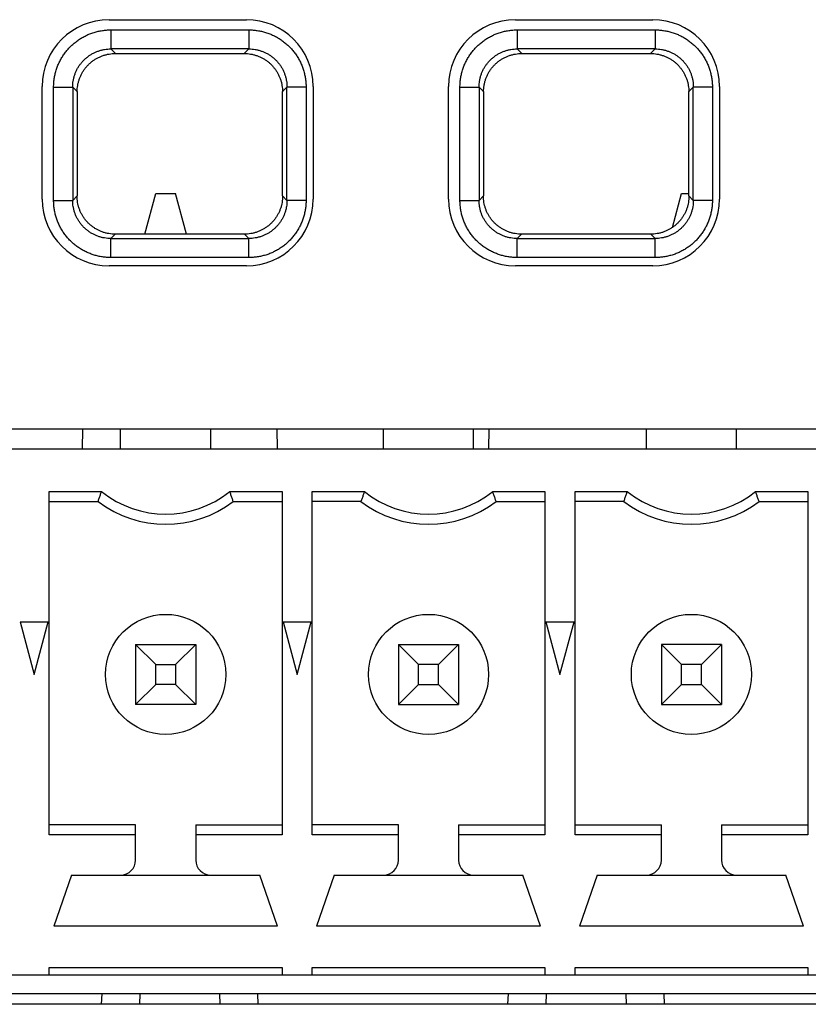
# Model space of a CAD drawing. Header units: inches. Extents: x 0 to 34, y 0 to 22.
# Tile 11 of 93: x 17.29 to 17.704, y 3.928 to 4.444. Entities that reach past the tile are written whole.
import ezdxf

# ---------------------------------------------------------------- set-up
doc = ezdxf.new("R2010")
doc.units = ezdxf.units.IN
doc.header["$LTSCALE"] = 1.87
doc.header["$MEASUREMENT"] = 0
doc.layers.get('0').update_dxf_attribs({"linetype": 'CONTINUOUS'})

msp = doc.modelspace()

# ---------------------------------------------------------------- linework, layer by layer
at = {"color": 7, "linetype": 'CONTINUOUS'}
for p, q in [((17.3369778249, 4.4438931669), (17.4089778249, 4.4438931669)), ((17.5499778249, 4.4438931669), (17.6219778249, 4.4438931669)), ((17.3379330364, 4.4385500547), (17.3379330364, 4.4285561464)), ((17.3379340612, 4.4385500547), (17.4102807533, 4.4385500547)), ((17.4102833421, 4.4385500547), (17.4102833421, 4.4285561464)), ((17.5509330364, 4.4385500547), (17.5509330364, 4.4285561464)), ((17.5509340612, 4.4385500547), (17.6232807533, 4.4385500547)), ((17.6232833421, 4.4385500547), (17.6232833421, 4.4285561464)), ((17.4102824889, 4.4285561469), (17.3379254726, 4.4285561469)), ((17.3403192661, 4.4261698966), (17.3379254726, 4.4285561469)), ((17.4102824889, 4.4285561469), (17.4078970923, 4.4261698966)), ((17.6232824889, 4.4285561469), (17.5509254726, 4.4285561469)), ((17.5533192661, 4.4261698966), (17.5509254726, 4.4285561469)), ((17.6232824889, 4.4285561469), (17.6208970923, 4.4261698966)), ((17.3403192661, 4.4261698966), (17.4078970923, 4.4261698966)), ((17.5533192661, 4.4261698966), (17.6208970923, 4.4261698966)), ((17.3019778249, 4.3498931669), (17.3019778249, 4.4088931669)), ((17.3079512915, 4.4085683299), (17.3179451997, 4.4085683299)), ((17.3079512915, 4.3492190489), (17.3079512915, 4.4085657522)), ((17.3179451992, 4.4085674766), (17.3203071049, 4.4062064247)), ((17.3179451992, 4.4085674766), (17.3179451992, 4.3492104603)), ((17.4279092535, 4.4062064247), (17.4302711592, 4.4085758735)), ((17.4302711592, 4.3492188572), (17.4302711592, 4.4085758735)), ((17.4402650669, 4.4085683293), (17.4302711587, 4.408568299)), ((17.4402650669, 4.408567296), (17.4402650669, 4.3492205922)), ((17.4439778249, 4.4088931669), (17.4439778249, 4.3498931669)), ((17.5149778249, 4.3498931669), (17.5149778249, 4.4088931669)), ((17.5209512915, 4.4085683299), (17.5309451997, 4.4085683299)), ((17.5209512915, 4.3492190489), (17.5209512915, 4.4085657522)), ((17.5309451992, 4.4085674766), (17.5333071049, 4.4062064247)), ((17.5309451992, 4.4085674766), (17.5309451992, 4.3492104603)), ((17.6409092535, 4.4062064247), (17.6432711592, 4.4085758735)), ((17.6432711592, 4.3492188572), (17.6432711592, 4.4085758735)), ((17.6532650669, 4.4085683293), (17.6432711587, 4.408568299)), ((17.6532650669, 4.408567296), (17.6532650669, 4.3492205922)), ((17.6569778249, 4.4088931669), (17.6569778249, 4.3498931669)), ((17.3203071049, 4.4062064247), (17.3202404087, 4.3515132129)), ((17.4279759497, 4.3515132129), (17.4279092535, 4.4062064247)), ((17.5333071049, 4.4062064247), (17.5332404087, 4.3515132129)), ((17.6409759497, 4.3515132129), (17.6409092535, 4.4062064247)), ((17.3202404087, 4.3515132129), (17.3179451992, 4.3492104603)), ((17.355790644, 4.3315009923), (17.3614846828, 4.3527514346)), ((17.3614846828, 4.3527514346), (17.3718823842, 4.3527514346)), ((17.3775764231, 4.3315009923), (17.3718823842, 4.3527514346)), ((17.4302711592, 4.3492188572), (17.4279759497, 4.3515132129)), ((17.5332404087, 4.3515132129), (17.5309451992, 4.3492104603)), ((17.6323282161, 4.3350353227), (17.637075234, 4.3527514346)), ((17.637075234, 4.3527514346), (17.6409744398, 4.3527514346)), ((17.6432711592, 4.3492188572), (17.6409759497, 4.3515132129)), ((17.3079512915, 4.3492180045), (17.3179451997, 4.3492180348)), ((17.4402650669, 4.349218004), (17.4302711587, 4.349218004)), ((17.5209512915, 4.3492180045), (17.5309451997, 4.3492180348)), ((17.6532650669, 4.349218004), (17.6432711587, 4.349218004)), ((17.3379330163, 4.3192362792), (17.3379330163, 4.3292301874)), ((17.3379338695, 4.329230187), (17.3402038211, 4.3315009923)), ((17.3379338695, 4.329230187), (17.4102908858, 4.329230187)), ((17.4080125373, 4.3315009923), (17.3402038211, 4.3315009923)), ((17.4080125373, 4.3315009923), (17.4102908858, 4.329230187)), ((17.410283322, 4.3192362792), (17.410283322, 4.3292301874)), ((17.5509330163, 4.3192362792), (17.5509330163, 4.3292301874)), ((17.5509338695, 4.329230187), (17.5532038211, 4.3315009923)), ((17.5509338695, 4.329230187), (17.6232908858, 4.329230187)), ((17.6210125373, 4.3315009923), (17.5532038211, 4.3315009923)), ((17.6210125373, 4.3315009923), (17.6232908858, 4.329230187)), ((17.623283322, 4.3192362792), (17.623283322, 4.3292301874)), ((17.4102823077, 4.3192362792), (17.337935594, 4.3192362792)), ((17.6232823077, 4.3192362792), (17.550935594, 4.3192362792)), ((17.4089778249, 4.3148931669), (17.3369778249, 4.3148931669)), ((17.6219778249, 4.3148931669), (17.5499778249, 4.3148931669)), ((16.6432708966, 4.2295461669), (18.2263851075, 4.2295461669)), ((17.3231505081, 4.2295461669), (17.3228715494, 4.2188931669)), ((17.3430614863, 4.2188931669), (17.3430614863, 4.2295461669)), ((17.3903055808, 4.2188931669), (17.3903055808, 4.2295461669)), ((17.425344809, 4.2188931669), (17.4250658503, 4.2295461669)), ((17.4808567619, 4.2188931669), (17.4808567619, 4.2295461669)), ((17.5281008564, 4.2188931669), (17.5281008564, 4.2295461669)), ((17.5361505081, 4.2295461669), (17.5358715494, 4.2188931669)), ((17.6186520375, 4.2188931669), (17.6186520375, 4.2295461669)), ((17.665896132, 4.2188931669), (17.665896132, 4.2295461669)), ((18.2096950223, 4.2188931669), (16.6624713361, 4.2188931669)), ((17.3056599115, 4.1966087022), (17.3330545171, 4.1966087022)), ((17.3056599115, 4.0167681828), (17.3056599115, 4.1966087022)), ((17.40031255, 4.1966087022), (17.4277071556, 4.1966087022)), ((17.4277071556, 4.1966087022), (17.4277071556, 4.0167681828)), ((17.4434551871, 4.1966087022), (17.4708498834, 4.1966087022)), ((17.4434551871, 4.0167681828), (17.4434551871, 4.1966087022)), ((17.5381078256, 4.1966087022), (17.5655024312, 4.1966087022)), ((17.5655024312, 4.1966087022), (17.5655024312, 4.0167681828)), ((17.5812504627, 4.1966087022), (17.6086450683, 4.1966087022)), ((17.5812504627, 4.0167681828), (17.5812504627, 4.1966087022)), ((17.6759031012, 4.1966087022), (17.7032977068, 4.1966087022)), ((17.7032977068, 4.1966087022), (17.7032977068, 4.0167681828)), ((17.3056599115, 4.1913341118), (17.3312504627, 4.1913341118)), ((17.4021166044, 4.1913341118), (17.4277071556, 4.1913341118)), ((17.4690458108, 4.1913341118), (17.4434551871, 4.1913341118)), ((17.53991188, 4.1913341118), (17.5655024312, 4.1913341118)), ((17.6068409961, 4.1913341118), (17.5812504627, 4.1913341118)), ((17.6777071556, 4.1913341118), (17.7032977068, 4.1913341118)), ((17.2904014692, 4.1283419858), (17.3051703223, 4.1283419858)), ((17.2904014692, 4.1283419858), (17.2977858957, 4.1007829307)), ((17.2977858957, 4.1007829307), (17.3051703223, 4.1283419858)), ((17.4281967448, 4.1283419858), (17.4429655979, 4.1283419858)), ((17.4281967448, 4.1283419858), (17.4355811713, 4.1007829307)), ((17.4355811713, 4.1007829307), (17.4429655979, 4.1283419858)), ((17.5659920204, 4.1283419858), (17.5807608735, 4.1283419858)), ((17.5659920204, 4.1283419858), (17.5733764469, 4.1007829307)), ((17.5733764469, 4.1007829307), (17.5807608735, 4.1283419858)), ((17.350935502, 4.1165309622), (17.382431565, 4.1165309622)), ((17.3614846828, 4.1059817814), (17.350935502, 4.1165309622)), ((17.350935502, 4.1165309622), (17.350935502, 4.0850348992)), ((17.3718823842, 4.1059817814), (17.382431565, 4.1165309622)), ((17.382431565, 4.1165309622), (17.382431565, 4.0850348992)), ((17.4887307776, 4.1165309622), (17.5202268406, 4.1165309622)), ((17.4992799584, 4.1059817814), (17.4887307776, 4.1165309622)), ((17.4887307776, 4.1165309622), (17.4887307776, 4.0850348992)), ((17.5096776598, 4.1059817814), (17.5202268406, 4.1165309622)), ((17.5202268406, 4.1165309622), (17.5202268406, 4.0850348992)), ((17.6580221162, 4.1165309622), (17.6265260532, 4.1165309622)), ((17.637075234, 4.1059817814), (17.6265260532, 4.1165309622)), ((17.6265260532, 4.1165309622), (17.6265260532, 4.0850348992)), ((17.6474729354, 4.1059817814), (17.6580221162, 4.1165309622)), ((17.6580221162, 4.1165309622), (17.6580221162, 4.0850348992)), ((17.3614846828, 4.1059817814), (17.3718823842, 4.1059817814)), ((17.3614846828, 4.09558408), (17.3614846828, 4.1059817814)), ((17.3718823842, 4.1059817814), (17.3718823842, 4.09558408)), ((17.5096776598, 4.1059817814), (17.4992799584, 4.1059817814)), ((17.4992799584, 4.09558408), (17.4992799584, 4.1059817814)), ((17.5096776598, 4.09558408), (17.5096776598, 4.1059817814)), ((17.6474729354, 4.1059817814), (17.637075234, 4.1059817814)), ((17.637075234, 4.09558408), (17.637075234, 4.1059817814)), ((17.6474729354, 4.09558408), (17.6474729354, 4.1059817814)), ((17.350935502, 4.0850348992), (17.3614846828, 4.09558408)), ((17.3718823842, 4.09558408), (17.3614846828, 4.09558408)), ((17.3718823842, 4.09558408), (17.382431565, 4.0850348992)), ((17.4887307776, 4.0850348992), (17.4992799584, 4.09558408)), ((17.4992799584, 4.09558408), (17.5096776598, 4.09558408)), ((17.5096776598, 4.09558408), (17.5202268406, 4.0850348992)), ((17.6265260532, 4.0850348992), (17.637075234, 4.09558408)), ((17.637075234, 4.09558408), (17.6474729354, 4.09558408)), ((17.6474729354, 4.09558408), (17.6580221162, 4.0850348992)), ((17.382431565, 4.0850348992), (17.350935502, 4.0850348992)), ((17.4887307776, 4.0850348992), (17.5202268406, 4.0850348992)), ((17.6265260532, 4.0850348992), (17.6580221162, 4.0850348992)), ((17.350935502, 4.0220427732), (17.3056599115, 4.0220427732)), ((17.350935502, 4.0035388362), (17.350935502, 4.0220427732)), ((17.382431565, 4.0220427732), (17.4277071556, 4.0220427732)), ((17.382431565, 4.0220427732), (17.382431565, 4.0035388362)), ((17.4887307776, 4.0220427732), (17.4434551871, 4.0220427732)), ((17.4887307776, 4.0035388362), (17.4887307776, 4.0220427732)), ((17.5202268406, 4.0220427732), (17.5655024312, 4.0220427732)), ((17.5202268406, 4.0220427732), (17.5202268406, 4.0035388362)), ((17.5812504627, 4.0220427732), (17.6265260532, 4.0220427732)), ((17.6265260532, 4.0035388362), (17.6265260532, 4.0220427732)), ((17.6580221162, 4.0220427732), (17.7032977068, 4.0220427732)), ((17.6580221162, 4.0220427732), (17.6580221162, 4.0035388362)), ((17.350935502, 4.0167681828), (17.3056599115, 4.0167681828)), ((17.4277071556, 4.0167681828), (17.382431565, 4.0167681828)), ((17.4887307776, 4.0167681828), (17.4434551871, 4.0167681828)), ((17.5655024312, 4.0167681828), (17.5202268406, 4.0167681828)), ((17.6265260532, 4.0167681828), (17.5812504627, 4.0167681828)), ((17.7032977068, 4.0167681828), (17.6580221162, 4.0167681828)), ((17.3172740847, 3.9956648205), (17.3080221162, 3.9688931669)), ((17.3172740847, 3.9956648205), (17.4160929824, 3.9956648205)), ((17.4253449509, 3.9688931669), (17.4160929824, 3.9956648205)), ((17.4550693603, 3.9956648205), (17.4458173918, 3.9688931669)), ((17.4550693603, 3.9956648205), (17.5538882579, 3.9956648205)), ((17.5631402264, 3.9688931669), (17.5538882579, 3.9956648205)), ((17.5928646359, 3.9956648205), (17.5836126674, 3.9688931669)), ((17.5928646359, 3.9956648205), (17.6916835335, 3.9956648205)), ((17.700935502, 3.9688931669), (17.6916835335, 3.9956648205)), ((17.4253449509, 3.9688931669), (17.3080221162, 3.9688931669)), ((17.5631402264, 3.9688931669), (17.4458173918, 3.9688931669)), ((17.700935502, 3.9688931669), (17.5836126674, 3.9688931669)), ((17.3056599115, 3.9472396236), (17.4277071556, 3.9472396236)), ((17.3056599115, 3.9433026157), (17.3056599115, 3.9472396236)), ((17.4277071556, 3.9472396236), (17.4277071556, 3.9433026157)), ((17.4434551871, 3.9472396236), (17.5655024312, 3.9472396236)), ((17.4434551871, 3.9433026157), (17.4434551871, 3.9472396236)), ((17.5655024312, 3.9472396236), (17.5655024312, 3.9433026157)), ((17.5812504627, 3.9472396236), (17.7032977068, 3.9472396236)), ((17.5812504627, 3.9433026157), (17.5812504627, 3.9472396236)), ((17.7032977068, 3.9472396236), (17.7032977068, 3.9433026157)), ((16.8568410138, 3.9433026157), (18.0143213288, 3.9433026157)), ((18.0143213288, 3.9334600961), (16.8568410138, 3.9334600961)), ((17.3331138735, 3.9279181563), (17.3333074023, 3.9334600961)), ((17.3531021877, 3.9279181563), (17.3532955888, 3.9334600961)), ((17.3949207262, 3.9334600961), (17.3951141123, 3.9279181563)), ((17.4151024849, 3.9279181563), (17.4149089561, 3.9334600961)), ((17.5461138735, 3.9279181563), (17.5463074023, 3.9334600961)), ((17.5661021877, 3.9279181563), (17.5662955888, 3.9334600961)), ((17.6079207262, 3.9334600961), (17.6081141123, 3.9279181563)), ((17.6281024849, 3.9279181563), (17.6279089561, 3.9334600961)), ((18.2043432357, 3.9279181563), (16.6678231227, 3.9279181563))]:
    msp.add_line(p, q, dxfattribs=at)
for centre in [(17.3666835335, 4.1007829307), (17.5044788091, 4.1007829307), (17.6422740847, 4.1007829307)]:
    msp.add_circle(centre, 0.031496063, dxfattribs=at)
for centre, radius, start, end in [((17.3369778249, 4.4088931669), 0.035, 90, 180), ((17.4089778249, 4.4088931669), 0.035, 0, 90), ((17.5499778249, 4.4088931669), 0.035, 90, 180), ((17.6219778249, 4.4088931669), 0.035, 0, 90), ((17.3369778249, 4.3498931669), 0.035, 180, 270), ((17.4089778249, 4.3498931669), 0.035, 270, 360), ((17.5499778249, 4.3498931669), 0.035, 180, 270), ((17.6219778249, 4.3498931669), 0.035, 270, 360), ((17.3666835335, 4.2385782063), 0.0537805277, 231.295816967, 308.704183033), ((17.5044788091, 4.2385782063), 0.0537805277, 231.295816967, 308.7041830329), ((17.6422740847, 4.2385782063), 0.0537805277, 231.2958169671, 308.7041830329), ((17.3666835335, 4.2385782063), 0.0590551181, 233.1301023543, 306.8698976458), ((17.5044788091, 4.2385782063), 0.0590551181, 233.1301023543, 306.8698976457), ((17.6422740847, 4.2385782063), 0.0590551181, 233.1301023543, 306.8698976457), ((17.3430614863, 4.0035388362), 0.0078740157, 270, 360), ((17.3903055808, 4.0035388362), 0.0078740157, 180, 270), ((17.4808567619, 4.0035388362), 0.0078740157, 270, 360), ((17.5281008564, 4.0035388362), 0.0078740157, 180, 270), ((17.6186520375, 4.0035388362), 0.0078740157, 270, 360), ((17.665896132, 4.0035388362), 0.0078740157, 180, 270)]:
    msp.add_arc(centre, radius, start, end, dxfattribs=at)
for points, knots in [([(17.3079512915, 4.4085657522), (17.3079514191, 4.4093035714), (17.308006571, 4.4107845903), (17.30825226, 4.4129998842), (17.3086646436, 4.4152016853), (17.3092437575, 4.4173726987), (17.3099842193, 4.4194965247), (17.3108802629, 4.4215586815), (17.3119265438, 4.4235471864), (17.3131191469, 4.425451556), (17.3144533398, 4.4272612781), (17.3159202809, 4.4289675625), (17.317511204, 4.4305605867), (17.3192165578, 4.4320303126), (17.3210266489, 4.4333661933), (17.3229309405, 4.4345603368), (17.3249187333, 4.435609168), (17.3269810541, 4.4365082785), (17.329106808, 4.4372519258), (17.3312818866, 4.4378328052), (17.3334888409, 4.4382469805), (17.3357096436, 4.4384946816), (17.3371944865, 4.4385498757), (17.3379340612, 4.4385500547)], [0, 0, 0, 0, 0.0470055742, 0.0943192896, 0.1418765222, 0.1895818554, 0.2373334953, 0.2850378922, 0.3326939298, 0.3803520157, 0.4280538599, 0.4757991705, 0.5235755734, 0.5713542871, 0.6190916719, 0.6667618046, 0.7144199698, 0.7621469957, 0.8099613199, 0.8577619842, 0.9054384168, 0.952882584, 1, 1, 1, 1]), ([(17.4102807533, 4.4385500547), (17.4110185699, 4.438549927), (17.4124995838, 4.4384947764), (17.4147148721, 4.4382490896), (17.4169166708, 4.4378367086), (17.4190876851, 4.4372575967), (17.4212115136, 4.436517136), (17.4232736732, 4.4356210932), (17.42526218, 4.4345748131), (17.4271665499, 4.4333822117), (17.4289762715, 4.4320480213), (17.4306825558, 4.4305810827), (17.4322755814, 4.4289901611), (17.4337453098, 4.4272848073), (17.4350811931, 4.4254747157), (17.4362753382, 4.4235704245), (17.4373241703, 4.4215826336), (17.4382232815, 4.4195203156), (17.4389669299, 4.4173945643), (17.4395478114, 4.4152194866), (17.4399619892, 4.4130125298), (17.4402096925, 4.4107917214), (17.440264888, 4.4093068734), (17.4402650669, 4.408567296)], [0, 0, 0, 0, 0.0470054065, 0.0943189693, 0.1418761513, 0.1895815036, 0.2373331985, 0.2850376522, 0.3326937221, 0.3803517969, 0.4280535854, 0.4757988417, 0.5235752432, 0.5713540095, 0.6190914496, 0.6667615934, 0.7144197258, 0.7621466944, 0.8099609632, 0.8577616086, 0.9054380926, 0.9528824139, 1, 1, 1, 1]), ([(17.5209512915, 4.4085657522), (17.5209514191, 4.4093035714), (17.521006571, 4.4107845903), (17.52125226, 4.4129998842), (17.5216646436, 4.4152016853), (17.5222437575, 4.4173726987), (17.5229842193, 4.4194965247), (17.5238802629, 4.4215586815), (17.5249265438, 4.4235471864), (17.5261191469, 4.425451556), (17.5274533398, 4.4272612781), (17.5289202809, 4.4289675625), (17.530511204, 4.4305605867), (17.5322165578, 4.4320303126), (17.5340266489, 4.4333661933), (17.5359309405, 4.4345603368), (17.5379187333, 4.435609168), (17.5399810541, 4.4365082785), (17.542106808, 4.4372519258), (17.5442818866, 4.4378328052), (17.5464888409, 4.4382469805), (17.5487096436, 4.4384946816), (17.5501944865, 4.4385498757), (17.5509340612, 4.4385500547)], [0, 0, 0, 0, 0.0470055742, 0.0943192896, 0.1418765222, 0.1895818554, 0.2373334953, 0.2850378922, 0.3326939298, 0.3803520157, 0.4280538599, 0.4757991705, 0.5235755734, 0.5713542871, 0.6190916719, 0.6667618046, 0.7144199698, 0.7621469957, 0.8099613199, 0.8577619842, 0.9054384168, 0.952882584, 1, 1, 1, 1]), ([(17.6232807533, 4.4385500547), (17.6240185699, 4.438549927), (17.6254995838, 4.4384947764), (17.6277148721, 4.4382490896), (17.6299166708, 4.4378367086), (17.6320876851, 4.4372575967), (17.6342115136, 4.436517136), (17.6362736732, 4.4356210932), (17.63826218, 4.4345748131), (17.6401665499, 4.4333822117), (17.6419762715, 4.4320480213), (17.6436825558, 4.4305810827), (17.6452755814, 4.4289901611), (17.6467453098, 4.4272848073), (17.6480811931, 4.4254747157), (17.6492753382, 4.4235704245), (17.6503241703, 4.4215826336), (17.6512232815, 4.4195203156), (17.6519669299, 4.4173945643), (17.6525478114, 4.4152194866), (17.6529619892, 4.4130125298), (17.6532096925, 4.4107917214), (17.653264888, 4.4093068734), (17.6532650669, 4.408567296)], [0, 0, 0, 0, 0.0470054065, 0.0943189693, 0.1418761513, 0.1895815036, 0.2373331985, 0.2850376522, 0.3326937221, 0.3803517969, 0.4280535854, 0.4757988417, 0.5235752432, 0.5713540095, 0.6190914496, 0.6667615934, 0.7144197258, 0.7621466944, 0.8099609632, 0.8577616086, 0.9054380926, 0.9528824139, 1, 1, 1, 1]), ([(17.3179452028, 4.4085683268), (17.3179449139, 4.4091197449), (17.3179897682, 4.4102230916), (17.3181935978, 4.4118662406), (17.3185323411, 4.4134865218), (17.3190035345, 4.4150723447), (17.3196036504, 4.4166126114), (17.3203282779, 4.4180967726), (17.3211723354, 4.4195150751), (17.3221302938, 4.4208585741), (17.323196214, 4.4221188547), (17.3243634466, 4.4232876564), (17.3256241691, 4.4243566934), (17.3269693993, 4.4253181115), (17.3283897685, 4.4261651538), (17.3298760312, 4.4268922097), (17.331418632, 4.4274943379), (17.3330070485, 4.4279671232), (17.3346298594, 4.4283069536), (17.3362743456, 4.4285112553), (17.337378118, 4.4285563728), (17.3379292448, 4.4285561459)], [0, 0, 0, 0, 0.0526954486, 0.1053850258, 0.1580567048, 0.210700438, 0.2633003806, 0.3158474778, 0.3683546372, 0.4208447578, 0.4733531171, 0.5259126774, 0.5785190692, 0.63113494, 0.6837438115, 0.7363780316, 0.7890705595, 0.8418113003, 0.8945733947, 0.9473323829, 1, 1, 1, 1]), ([(17.4102833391, 4.4285561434), (17.4108347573, 4.4285564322), (17.4119381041, 4.4285115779), (17.4135812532, 4.4283077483), (17.4152015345, 4.4279690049), (17.4167873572, 4.4274978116), (17.4183276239, 4.4268976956), (17.4198117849, 4.4261730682), (17.4212300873, 4.4253290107), (17.4225735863, 4.4243710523), (17.4238338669, 4.4233051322), (17.4250026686, 4.4221378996), (17.4260717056, 4.4208771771), (17.4270331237, 4.4195319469), (17.4278801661, 4.4181115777), (17.428607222, 4.416625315), (17.4292093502, 4.4150827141), (17.4296821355, 4.4134942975), (17.4300219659, 4.4118714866), (17.4302262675, 4.4102270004), (17.4302713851, 4.4091232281), (17.4302711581, 4.4085721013)], [0, 0, 0, 0, 0.0526954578, 0.1053850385, 0.1580567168, 0.2107004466, 0.2633003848, 0.315847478, 0.3683546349, 0.4208447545, 0.4733531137, 0.5259126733, 0.578519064, 0.6311349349, 0.6837438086, 0.7363780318, 0.7890705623, 0.8418113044, 0.8945733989, 0.9473323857, 1, 1, 1, 1]), ([(17.5309452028, 4.4085683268), (17.5309449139, 4.4091197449), (17.5309897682, 4.4102230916), (17.5311935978, 4.4118662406), (17.5315323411, 4.4134865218), (17.5320035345, 4.4150723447), (17.5326036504, 4.4166126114), (17.5333282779, 4.4180967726), (17.5341723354, 4.4195150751), (17.5351302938, 4.4208585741), (17.536196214, 4.4221188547), (17.5373634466, 4.4232876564), (17.5386241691, 4.4243566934), (17.5399693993, 4.4253181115), (17.5413897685, 4.4261651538), (17.5428760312, 4.4268922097), (17.544418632, 4.4274943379), (17.5460070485, 4.4279671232), (17.5476298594, 4.4283069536), (17.5492743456, 4.4285112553), (17.550378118, 4.4285563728), (17.5509292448, 4.4285561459)], [0, 0, 0, 0, 0.0526954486, 0.1053850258, 0.1580567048, 0.210700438, 0.2633003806, 0.3158474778, 0.3683546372, 0.4208447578, 0.4733531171, 0.5259126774, 0.5785190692, 0.63113494, 0.6837438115, 0.7363780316, 0.7890705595, 0.8418113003, 0.8945733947, 0.9473323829, 1, 1, 1, 1]), ([(17.6232833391, 4.4285561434), (17.6238347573, 4.4285564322), (17.6249381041, 4.4285115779), (17.6265812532, 4.4283077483), (17.6282015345, 4.4279690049), (17.6297873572, 4.4274978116), (17.6313276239, 4.4268976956), (17.6328117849, 4.4261730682), (17.6342300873, 4.4253290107), (17.6355735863, 4.4243710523), (17.6368338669, 4.4233051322), (17.6380026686, 4.4221378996), (17.6390717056, 4.4208771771), (17.6400331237, 4.4195319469), (17.6408801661, 4.4181115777), (17.641607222, 4.416625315), (17.6422093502, 4.4150827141), (17.6426821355, 4.4134942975), (17.6430219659, 4.4118714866), (17.6432262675, 4.4102270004), (17.6432713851, 4.4091232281), (17.6432711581, 4.4085721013)], [0, 0, 0, 0, 0.0526954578, 0.1053850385, 0.1580567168, 0.2107004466, 0.2633003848, 0.315847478, 0.3683546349, 0.4208447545, 0.4733531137, 0.5259126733, 0.578519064, 0.6311349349, 0.6837438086, 0.7363780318, 0.7890705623, 0.8418113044, 0.8945733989, 0.9473323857, 1, 1, 1, 1]), ([(17.3202737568, 4.4060414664), (17.3202744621, 4.4066198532), (17.3203574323, 4.4077488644), (17.3205452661, 4.4094234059), (17.3208865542, 4.4110488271), (17.3213559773, 4.4126400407), (17.3219564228, 4.4141852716), (17.32268254, 4.4156759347), (17.3235305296, 4.4171024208), (17.3244941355, 4.418454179), (17.325566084, 4.4197210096), (17.3267398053, 4.4208952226), (17.3280065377, 4.4219680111), (17.3293582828, 4.4229325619), (17.3307853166, 4.4237819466), (17.332278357, 4.4245105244), (17.3338273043, 4.4251132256), (17.335419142, 4.4255850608), (17.3370406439, 4.4259228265), (17.3386769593, 4.4261250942), (17.3397730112, 4.4261697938), (17.3403192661, 4.4261698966)], [0, 0, 0, 0, 0.054998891, 0.1074830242, 0.1601545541, 0.2126837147, 0.2650834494, 0.3176049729, 0.3701756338, 0.422703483, 0.4752794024, 0.5277962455, 0.5803954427, 0.6329445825, 0.6855217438, 0.738129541, 0.790739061, 0.843387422, 0.8958264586, 0.9480565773, 1, 1, 1, 1]), ([(17.4078970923, 4.4261698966), (17.4084496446, 4.4261698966), (17.409555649, 4.4261241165), (17.4112023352, 4.4259185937), (17.4128268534, 4.4255775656), (17.4144168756, 4.4251036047), (17.4159625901, 4.4244996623), (17.4174526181, 4.4237702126), (17.4188771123, 4.4229200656), (17.4202263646, 4.4219550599), (17.4214905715, 4.4208822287), (17.4226618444, 4.4197083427), (17.423731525, 4.4184421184), (17.4246930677, 4.4170912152), (17.4255391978, 4.4156658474), (17.4262636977, 4.4141765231), (17.4268627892, 4.4126328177), (17.4273311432, 4.4110432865), (17.4276715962, 4.4094198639), (17.4278590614, 4.4077471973), (17.4279417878, 4.4066194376), (17.4279426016, 4.4060414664)], [0, 0, 0, 0, 0.0525422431, 0.1051181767, 0.1576268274, 0.2102028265, 0.2627079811, 0.3152499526, 0.3677770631, 0.4202722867, 0.4728082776, 0.5252623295, 0.577778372, 0.6302462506, 0.6827573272, 0.735217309, 0.7875570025, 0.8400265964, 0.8926359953, 0.9450406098, 1, 1, 1, 1]), ([(17.5332737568, 4.4060414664), (17.5332744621, 4.4066198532), (17.5333574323, 4.4077488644), (17.5335452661, 4.4094234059), (17.5338865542, 4.4110488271), (17.5343559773, 4.4126400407), (17.5349564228, 4.4141852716), (17.53568254, 4.4156759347), (17.5365305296, 4.4171024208), (17.5374941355, 4.418454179), (17.538566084, 4.4197210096), (17.5397398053, 4.4208952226), (17.5410065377, 4.4219680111), (17.5423582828, 4.4229325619), (17.5437853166, 4.4237819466), (17.545278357, 4.4245105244), (17.5468273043, 4.4251132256), (17.548419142, 4.4255850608), (17.5500406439, 4.4259228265), (17.5516769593, 4.4261250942), (17.5527730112, 4.4261697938), (17.5533192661, 4.4261698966)], [0, 0, 0, 0, 0.054998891, 0.1074830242, 0.1601545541, 0.2126837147, 0.2650834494, 0.3176049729, 0.3701756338, 0.422703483, 0.4752794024, 0.5277962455, 0.5803954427, 0.6329445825, 0.6855217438, 0.738129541, 0.790739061, 0.843387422, 0.8958264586, 0.9480565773, 1, 1, 1, 1]), ([(17.6208970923, 4.4261698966), (17.6214496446, 4.4261698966), (17.622555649, 4.4261241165), (17.6242023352, 4.4259185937), (17.6258268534, 4.4255775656), (17.6274168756, 4.4251036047), (17.6289625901, 4.4244996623), (17.6304526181, 4.4237702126), (17.6318771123, 4.4229200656), (17.6332263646, 4.4219550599), (17.6344905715, 4.4208822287), (17.6356618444, 4.4197083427), (17.636731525, 4.4184421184), (17.6376930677, 4.4170912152), (17.6385391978, 4.4156658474), (17.6392636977, 4.4141765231), (17.6398627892, 4.4126328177), (17.6403311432, 4.4110432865), (17.6406715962, 4.4094198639), (17.6408590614, 4.4077471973), (17.6409417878, 4.4066194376), (17.6409426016, 4.4060414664)], [0, 0, 0, 0, 0.0525422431, 0.1051181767, 0.1576268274, 0.2102028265, 0.2627079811, 0.3152499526, 0.3677770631, 0.4202722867, 0.4728082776, 0.5252623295, 0.577778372, 0.6302462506, 0.6827573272, 0.735217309, 0.7875570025, 0.8400265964, 0.8926359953, 0.9450406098, 1, 1, 1, 1]), ([(17.3402038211, 4.3315009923), (17.3396535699, 4.3315009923), (17.3385524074, 4.3315464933), (17.3369131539, 4.3317507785), (17.3352963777, 4.3320896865), (17.3337141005, 4.3325606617), (17.3321758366, 4.3331608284), (17.3306928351, 4.3338857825), (17.3292747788, 4.3347308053), (17.3279311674, 4.3356902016), (17.3266713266, 4.3367574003), (17.3255030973, 4.3379259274), (17.3244358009, 4.3391865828), (17.3234764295, 4.3405308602), (17.322630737, 4.3419504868), (17.3219026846, 4.3434399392), (17.3212997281, 4.3449881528), (17.3208285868, 4.3465715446), (17.3204981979, 4.3481711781), (17.3202886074, 4.3497036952), (17.3202732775, 4.3507072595), (17.3202737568, 4.3511720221)], [0, 0, 0, 0, 0.0531568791, 0.1063251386, 0.1594115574, 0.2125560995, 0.2656270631, 0.3187436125, 0.3718409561, 0.4249147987, 0.4780545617, 0.5311624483, 0.5843566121, 0.6374420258, 0.6905243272, 0.7438094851, 0.7974137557, 0.8508561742, 0.9031889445, 0.9551017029, 1, 1, 1, 1]), ([(17.4279426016, 4.351170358), (17.4279431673, 4.3507064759), (17.4279276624, 4.3497032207), (17.4277180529, 4.3481701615), (17.4273869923, 4.3465681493), (17.4269147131, 4.3449823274), (17.4263102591, 4.3434319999), (17.4255805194, 4.341940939), (17.4247327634, 4.3405197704), (17.4237709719, 4.3391741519), (17.4227008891, 4.3379123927), (17.4215296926, 4.3367431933), (17.4202667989, 4.3356758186), (17.418920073, 4.3347167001), (17.4174988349, 4.3338723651), (17.4160119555, 4.3331482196), (17.4144695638, 4.3325493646), (17.4128848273, 4.3320808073), (17.4112713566, 4.3317457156), (17.4096444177, 4.331545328), (17.4085551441, 4.3315010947), (17.4080125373, 4.3315009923)], [0, 0, 0, 0, 0.0448156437, 0.0967868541, 0.1492041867, 0.2027493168, 0.2564302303, 0.3097866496, 0.3629401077, 0.4161209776, 0.469397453, 0.5225906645, 0.5758191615, 0.6289627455, 0.6821388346, 0.7353448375, 0.7885576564, 0.8418037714, 0.894815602, 0.9475787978, 1, 1, 1, 1]), ([(17.5532038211, 4.3315009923), (17.5526535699, 4.3315009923), (17.5515524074, 4.3315464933), (17.5499131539, 4.3317507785), (17.5482963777, 4.3320896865), (17.5467141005, 4.3325606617), (17.5451758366, 4.3331608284), (17.5436928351, 4.3338857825), (17.5422747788, 4.3347308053), (17.5409311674, 4.3356902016), (17.5396713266, 4.3367574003), (17.5385030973, 4.3379259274), (17.5374358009, 4.3391865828), (17.5364764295, 4.3405308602), (17.535630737, 4.3419504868), (17.5349026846, 4.3434399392), (17.5342997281, 4.3449881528), (17.5338285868, 4.3465715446), (17.5334981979, 4.3481711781), (17.5332886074, 4.3497036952), (17.5332732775, 4.3507072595), (17.5332737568, 4.3511720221)], [0, 0, 0, 0, 0.0531568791, 0.1063251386, 0.1594115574, 0.2125560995, 0.2656270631, 0.3187436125, 0.3718409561, 0.4249147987, 0.4780545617, 0.5311624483, 0.5843566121, 0.6374420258, 0.6905243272, 0.7438094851, 0.7974137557, 0.8508561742, 0.9031889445, 0.9551017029, 1, 1, 1, 1]), ([(17.6409426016, 4.351170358), (17.6409431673, 4.3507064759), (17.6409276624, 4.3497032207), (17.6407180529, 4.3481701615), (17.6403869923, 4.3465681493), (17.6399147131, 4.3449823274), (17.6393102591, 4.3434319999), (17.6385805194, 4.341940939), (17.6377327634, 4.3405197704), (17.6367709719, 4.3391741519), (17.6357008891, 4.3379123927), (17.6345296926, 4.3367431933), (17.6332667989, 4.3356758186), (17.631920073, 4.3347167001), (17.6304988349, 4.3338723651), (17.6290119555, 4.3331482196), (17.6274695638, 4.3325493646), (17.6258848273, 4.3320808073), (17.6242713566, 4.3317457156), (17.6226444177, 4.331545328), (17.6215551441, 4.3315010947), (17.6210125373, 4.3315009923)], [0, 0, 0, 0, 0.0448156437, 0.0967868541, 0.1492041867, 0.2027493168, 0.2564302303, 0.3097866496, 0.3629401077, 0.4161209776, 0.469397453, 0.5225906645, 0.5758191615, 0.6289627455, 0.6821388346, 0.7353448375, 0.7885576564, 0.8418037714, 0.894815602, 0.9475787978, 1, 1, 1, 1]), ([(17.337935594, 4.3192362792), (17.3371977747, 4.3192364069), (17.3357167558, 4.3192915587), (17.3335014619, 4.3195372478), (17.3312996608, 4.3199496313), (17.3291286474, 4.3205287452), (17.3270048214, 4.3212692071), (17.3249426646, 4.3221652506), (17.3229541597, 4.3232115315), (17.3210497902, 4.3244041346), (17.319240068, 4.3257383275), (17.3175337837, 4.3272052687), (17.3159407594, 4.3287961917), (17.3144710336, 4.3305015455), (17.3131351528, 4.3323116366), (17.3119410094, 4.3342159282), (17.3108921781, 4.336203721), (17.3099930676, 4.3382660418), (17.3092494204, 4.3403917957), (17.3086685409, 4.3425668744), (17.3082543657, 4.3447738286), (17.3080066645, 4.3469946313), (17.3079514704, 4.3484794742), (17.3079512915, 4.3492190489)], [0, 0, 0, 0, 0.0470055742, 0.0943192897, 0.1418765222, 0.1895818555, 0.2373334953, 0.2850378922, 0.3326939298, 0.3803520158, 0.4280538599, 0.4757991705, 0.5235755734, 0.5713542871, 0.6190916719, 0.6667618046, 0.7144199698, 0.7621469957, 0.8099613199, 0.8577619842, 0.9054384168, 0.9528825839, 1, 1, 1, 1]), ([(17.3379330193, 4.3292301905), (17.3373816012, 4.3292299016), (17.3362782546, 4.329274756), (17.3346351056, 4.3294785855), (17.3330148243, 4.3298173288), (17.3314290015, 4.3302885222), (17.3298887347, 4.3308886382), (17.3284045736, 4.3316132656), (17.326986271, 4.3324573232), (17.3256427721, 4.3334152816), (17.3243824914, 4.3344812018), (17.3232136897, 4.3356484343), (17.3221446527, 4.3369091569), (17.3211832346, 4.3382543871), (17.3203361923, 4.3396747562), (17.3196091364, 4.3411610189), (17.3190070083, 4.3427036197), (17.3185342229, 4.3442920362), (17.3181943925, 4.3459148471), (17.3179900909, 4.3475593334), (17.3179449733, 4.3486631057), (17.3179452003, 4.3492142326)], [0, 0, 0, 0, 0.0526954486, 0.1053850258, 0.1580567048, 0.210700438, 0.2633003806, 0.3158474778, 0.3683546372, 0.4208447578, 0.4733531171, 0.5259126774, 0.5785190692, 0.63113494, 0.6837438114, 0.7363780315, 0.7890705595, 0.8418113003, 0.8945733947, 0.9473323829, 1, 1, 1, 1]), ([(17.4402650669, 4.3492205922), (17.4402649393, 4.3484827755), (17.4402097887, 4.3470017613), (17.4399641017, 4.3447864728), (17.4395517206, 4.342584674), (17.4389726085, 4.3404136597), (17.4382321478, 4.3382898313), (17.437336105, 4.3362276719), (17.4362898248, 4.3342391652), (17.4350972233, 4.3323347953), (17.4337630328, 4.3305250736), (17.4322960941, 4.3288187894), (17.4307051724, 4.3272257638), (17.4289998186, 4.3257560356), (17.427189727, 4.3244201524), (17.4252854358, 4.3232260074), (17.4232976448, 4.3221771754), (17.4212353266, 4.3212780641), (17.4191095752, 4.3205344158), (17.4169344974, 4.3199535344), (17.4147275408, 4.3195393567), (17.4125067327, 4.3192916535), (17.411021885, 4.3192364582), (17.4102823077, 4.3192362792)], [0, 0, 0, 0, 0.0470054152, 0.094318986, 0.1418761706, 0.1895815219, 0.2373332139, 0.2850376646, 0.3326937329, 0.3803518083, 0.4280535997, 0.4757988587, 0.5235752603, 0.5713540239, 0.6190914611, 0.6667616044, 0.7144197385, 0.76214671, 0.8099609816, 0.857761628, 0.9054381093, 0.9528824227, 1, 1, 1, 1]), ([(17.4302711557, 4.349218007), (17.4302714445, 4.3486665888), (17.4302265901, 4.347563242), (17.4300227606, 4.3459200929), (17.4296840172, 4.3442998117), (17.4292128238, 4.3427139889), (17.4286127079, 4.3411737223), (17.4278880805, 4.3396895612), (17.427044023, 4.3382712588), (17.4260860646, 4.3369277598), (17.4250201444, 4.3356674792), (17.4238529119, 4.3344986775), (17.4225921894, 4.3334296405), (17.4212469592, 4.3324682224), (17.4198265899, 4.33162118), (17.4183403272, 4.3308941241), (17.4167977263, 4.330291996), (17.4152093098, 4.3298192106), (17.4135864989, 4.3294793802), (17.4119420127, 4.3292750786), (17.4108382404, 4.329229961), (17.4102871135, 4.329230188)], [0, 0, 0, 0, 0.0526954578, 0.1053850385, 0.1580567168, 0.2107004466, 0.2633003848, 0.315847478, 0.3683546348, 0.4208447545, 0.4733531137, 0.5259126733, 0.578519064, 0.6311349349, 0.6837438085, 0.7363780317, 0.7890705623, 0.8418113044, 0.8945733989, 0.9473323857, 1, 1, 1, 1]), ([(17.550935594, 4.3192362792), (17.5501977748, 4.3192364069), (17.5487167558, 4.3192915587), (17.546501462, 4.3195372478), (17.5442996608, 4.3199496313), (17.5421286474, 4.3205287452), (17.5400048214, 4.3212692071), (17.5379426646, 4.3221652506), (17.5359541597, 4.3232115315), (17.5340497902, 4.3244041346), (17.532240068, 4.3257383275), (17.5305337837, 4.3272052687), (17.5289407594, 4.3287961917), (17.5274710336, 4.3305015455), (17.5261351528, 4.3323116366), (17.5249410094, 4.3342159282), (17.5238921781, 4.336203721), (17.5229930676, 4.3382660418), (17.5222494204, 4.3403917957), (17.5216685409, 4.3425668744), (17.5212543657, 4.3447738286), (17.5210066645, 4.3469946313), (17.5209514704, 4.3484794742), (17.5209512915, 4.3492190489)], [0, 0, 0, 0, 0.0470055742, 0.0943192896, 0.1418765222, 0.1895818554, 0.2373334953, 0.2850378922, 0.3326939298, 0.3803520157, 0.4280538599, 0.4757991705, 0.5235755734, 0.5713542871, 0.6190916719, 0.6667618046, 0.7144199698, 0.7621469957, 0.8099613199, 0.8577619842, 0.9054384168, 0.952882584, 1, 1, 1, 1]), ([(17.5509330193, 4.3292301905), (17.5503816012, 4.3292299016), (17.5492782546, 4.329274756), (17.5476351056, 4.3294785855), (17.5460148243, 4.3298173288), (17.5444290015, 4.3302885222), (17.5428887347, 4.3308886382), (17.5414045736, 4.3316132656), (17.539986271, 4.3324573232), (17.5386427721, 4.3334152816), (17.5373824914, 4.3344812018), (17.5362136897, 4.3356484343), (17.5351446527, 4.3369091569), (17.5341832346, 4.3382543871), (17.5333361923, 4.3396747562), (17.5326091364, 4.3411610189), (17.5320070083, 4.3427036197), (17.5315342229, 4.3442920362), (17.5311943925, 4.3459148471), (17.5309900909, 4.3475593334), (17.5309449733, 4.3486631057), (17.5309452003, 4.3492142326)], [0, 0, 0, 0, 0.0526954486, 0.1053850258, 0.1580567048, 0.210700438, 0.2633003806, 0.3158474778, 0.3683546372, 0.4208447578, 0.4733531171, 0.5259126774, 0.5785190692, 0.63113494, 0.6837438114, 0.7363780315, 0.7890705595, 0.8418113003, 0.8945733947, 0.9473323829, 1, 1, 1, 1]), ([(17.6532650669, 4.3492205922), (17.6532649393, 4.3484827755), (17.6532097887, 4.3470017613), (17.6529641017, 4.3447864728), (17.6525517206, 4.342584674), (17.6519726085, 4.3404136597), (17.6512321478, 4.3382898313), (17.650336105, 4.3362276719), (17.6492898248, 4.3342391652), (17.6480972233, 4.3323347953), (17.6467630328, 4.3305250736), (17.6452960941, 4.3288187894), (17.6437051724, 4.3272257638), (17.6419998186, 4.3257560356), (17.640189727, 4.3244201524), (17.6382854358, 4.3232260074), (17.6362976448, 4.3221771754), (17.6342353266, 4.3212780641), (17.6321095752, 4.3205344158), (17.6299344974, 4.3199535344), (17.6277275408, 4.3195393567), (17.6255067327, 4.3192916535), (17.624021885, 4.3192364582), (17.6232823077, 4.3192362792)], [0, 0, 0, 0, 0.0470054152, 0.094318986, 0.1418761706, 0.1895815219, 0.2373332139, 0.2850376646, 0.3326937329, 0.3803518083, 0.4280535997, 0.4757988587, 0.5235752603, 0.5713540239, 0.6190914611, 0.6667616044, 0.7144197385, 0.76214671, 0.8099609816, 0.857761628, 0.9054381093, 0.9528824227, 1, 1, 1, 1]), ([(17.6432711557, 4.349218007), (17.6432714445, 4.3486665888), (17.6432265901, 4.347563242), (17.6430227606, 4.3459200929), (17.6426840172, 4.3442998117), (17.6422128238, 4.3427139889), (17.6416127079, 4.3411737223), (17.6408880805, 4.3396895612), (17.640044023, 4.3382712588), (17.6390860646, 4.3369277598), (17.6380201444, 4.3356674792), (17.6368529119, 4.3344986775), (17.6355921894, 4.3334296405), (17.6342469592, 4.3324682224), (17.6328265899, 4.33162118), (17.6313403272, 4.3308941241), (17.6297977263, 4.330291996), (17.6282093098, 4.3298192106), (17.6265864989, 4.3294793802), (17.6249420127, 4.3292750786), (17.6238382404, 4.329229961), (17.6232871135, 4.329230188)], [0, 0, 0, 0, 0.0526954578, 0.1053850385, 0.1580567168, 0.2107004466, 0.2633003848, 0.315847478, 0.3683546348, 0.4208447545, 0.4733531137, 0.5259126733, 0.578519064, 0.6311349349, 0.6837438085, 0.7363780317, 0.7890705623, 0.8418113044, 0.8945733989, 0.9473323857, 1, 1, 1, 1]), ([(17.3312504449, 4.1913341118), (17.3314496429, 4.1919317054), (17.3318477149, 4.1931158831), (17.3324490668, 4.1948741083), (17.3328527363, 4.1960341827), (17.3330545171, 4.1966087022)], [0, 0, 0, 0, 0.3389920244, 0.6723066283, 1, 1, 1, 1]), ([(17.4021166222, 4.1913341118), (17.4019174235, 4.1919317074), (17.4015193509, 4.1931158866), (17.4009179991, 4.1948741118), (17.4005143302, 4.1960341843), (17.40031255, 4.1966087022)], [0, 0, 0, 0, 0.3389931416, 0.6723075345, 1, 1, 1, 1]), ([(17.4708498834, 4.1966087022), (17.4706481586, 4.196034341), (17.4702444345, 4.1948744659), (17.4696430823, 4.1931162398), (17.4692450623, 4.1919318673), (17.4690458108, 4.1913341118)], [0, 0, 0, 0, 0.3276029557, 0.6609162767, 1, 1, 1, 1]), ([(17.5399118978, 4.1913341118), (17.5397126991, 4.1919317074), (17.5393146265, 4.1931158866), (17.5387132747, 4.1948741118), (17.5383096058, 4.1960341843), (17.5381078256, 4.1966087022)], [0, 0, 0, 0, 0.3389931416, 0.6723075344, 1, 1, 1, 1]), ([(17.6068409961, 4.1913341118), (17.607040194, 4.1919317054), (17.6074382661, 4.1931158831), (17.608039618, 4.1948741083), (17.6084432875, 4.1960341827), (17.6086450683, 4.1966087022)], [0, 0, 0, 0, 0.3389920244, 0.6723066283, 1, 1, 1, 1]), ([(17.6777071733, 4.1913341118), (17.6775079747, 4.1919317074), (17.6771099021, 4.1931158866), (17.6765085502, 4.1948741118), (17.6761048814, 4.1960341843), (17.6759031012, 4.1966087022)], [0, 0, 0, 0, 0.3389931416, 0.6723075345, 1, 1, 1, 1])]:
    msp.add_open_spline(points, degree=3, knots=knots, dxfattribs=at)

doc.saveas('drawing.dxf')
